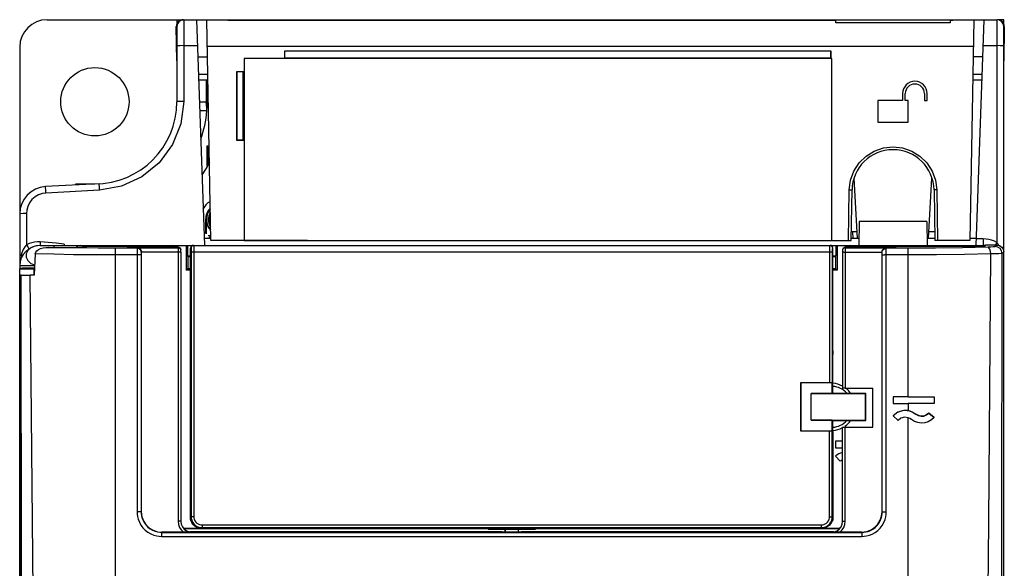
# Model space of a CAD drawing. Header units: millimetres. Extents: x 0 to 450, y 0 to 500.
# Tile 27 of 46: x 183 to 255, y 287 to 327. Entities that reach past the tile are written whole.
import ezdxf

# ---------------------------------------------------------------- set-up
doc = ezdxf.new("R2010")
doc.units = ezdxf.units.MM
doc.header["$LTSCALE"] = 32.592593
doc.layers.get('0').update_dxf_attribs({"linetype": 'CONTINUOUS'})

msp = doc.modelspace()

# ---------------------------------------------------------------- linework, layer by layer
at = {"color": 7, "linetype": 'CONTINUOUS'}
for p, q in [((184.738, 326.804), (194.695, 326.804)), ((194.238, 326.804), (194.238, 326.497)), ((194.738, 326.804), (194.738, 320.831)), ((194.738, 326.804), (254.238, 326.804)), ((195.68, 326.804), (196.256, 310.304)), ((196.718, 310.654), (196.436, 326.804)), ((197.97, 326.745), (197.967, 326.804)), ((242.454, 326.745), (197.97, 326.745)), ((231.774, 326.804), (231.774, 326.745)), ((235.251, 326.804), (235.254, 326.745)), ((235.338, 326.803), (235.335, 326.804)), ((235.341, 326.798), (235.338, 326.803)), ((235.344, 326.789), (235.341, 326.798)), ((235.344, 326.789), (235.346, 326.745)), ((235.344, 326.789), (251.008, 326.789)), ((242.457, 326.575), (242.454, 326.745)), ((250.819, 326.575), (242.457, 326.575)), ((250.822, 326.745), (250.819, 326.575)), ((251.006, 326.745), (250.822, 326.745)), ((251.009, 326.804), (251.006, 326.745)), ((252.541, 326.804), (252.259, 310.654)), ((252.721, 310.304), (253.297, 326.804)), ((254.238, 326.804), (254.238, 310.51)), ((254.738, 326.804), (254.282, 326.804)), ((254.738, 326.497), (254.738, 326.804)), ((194.238, 323.802), (194.195, 326.296)), ((194.238, 326.304), (194.238, 320.804)), ((254.738, 186.804), (254.738, 326.304)), ((254.782, 326.296), (254.738, 323.804)), ((182.738, 324.804), (182.738, 308.617)), ((194.305, 324.896), (194.238, 324.883)), ((194.488, 324.906), (194.305, 324.896)), ((194.738, 324.909), (194.488, 324.906)), ((194.738, 324.909), (195.746, 324.909)), ((252.506, 324.839), (196.47, 324.839)), ((202.108, 324.504), (202.108, 324.004)), ((202.108, 324.504), (202.117, 324.496)), ((242.108, 324.504), (202.108, 324.504)), ((202.117, 324.496), (202.117, 324.013)), ((242.1, 324.496), (202.117, 324.496)), ((242.108, 324.504), (242.1, 324.496)), ((242.1, 324.013), (242.1, 324.496)), ((242.108, 324.004), (242.108, 324.504)), ((253.231, 324.909), (254.238, 324.909)), ((254.488, 324.906), (254.238, 324.909)), ((254.671, 324.896), (254.488, 324.906)), ((254.738, 324.883), (254.671, 324.896)), ((195.775, 324.084), (196.483, 324.084)), ((199.161, 323.968), (199.161, 310.67)), ((242.161, 323.968), (199.161, 323.968)), ((202.108, 324.004), (202.117, 324.013)), ((202.108, 324.004), (242.108, 324.004)), ((202.117, 324.013), (242.1, 324.013)), ((242.108, 324.004), (242.1, 324.013)), ((242.161, 310.67), (242.161, 323.968)), ((253.202, 324.084), (252.493, 324.084)), ((196.506, 322.804), (195.819, 322.804)), ((198.608, 323.004), (198.608, 318.004)), ((198.608, 323.004), (198.617, 322.996)), ((199.108, 323.004), (198.608, 323.004)), ((198.617, 322.996), (198.617, 318.013)), ((199.1, 322.996), (198.617, 322.996)), ((199.1, 318.013), (199.1, 322.996)), ((199.108, 318.004), (199.108, 323.004)), ((253.157, 322.804), (252.471, 322.804)), ((195.833, 322.404), (196.513, 322.404)), ((196.379, 322.404), (196.38, 320.804)), ((196.438, 322.404), (196.438, 320.804)), ((196.468, 320.804), (196.468, 322.404)), ((252.464, 322.404), (253.143, 322.404)), ((247.338, 321.404), (247.338, 320.904)), ((247.538, 320.904), (247.538, 321.404)), ((248.938, 321.404), (248.938, 320.904)), ((249.138, 320.904), (249.138, 321.404)), ((194.305, 320.818), (194.238, 320.804)), ((194.488, 320.827), (194.305, 320.818)), ((194.738, 320.831), (194.488, 320.827)), ((194.738, 320.831), (194.531, 319.202)), ((195.889, 320.804), (196.38, 320.804)), ((196.404, 320.584), (196.38, 320.804)), ((196.468, 320.804), (196.438, 320.804)), ((245.538, 320.904), (245.538, 319.304)), ((247.338, 320.904), (245.538, 320.904)), ((247.738, 320.904), (247.538, 320.904)), ((247.738, 319.304), (247.738, 320.904)), ((248.938, 320.904), (249.138, 320.904)), ((196.436, 320.141), (195.912, 320.141)), ((196.423, 320.363), (196.404, 320.584)), ((196.436, 320.141), (196.423, 320.363)), ((194.531, 319.202), (193.919, 317.673)), ((245.538, 319.304), (247.738, 319.304)), ((198.608, 318.004), (198.617, 318.013)), ((198.608, 318.004), (199.108, 318.004)), ((198.617, 318.013), (199.1, 318.013)), ((199.108, 318.004), (199.1, 318.013)), ((193.919, 317.673), (192.949, 316.352)), ((196.438, 317.554), (196.438, 316.09)), ((196.496, 317.439), (196.438, 317.554)), ((196.597, 317.554), (196.438, 317.554)), ((196.496, 317.439), (196.496, 316.189)), ((196.599, 317.439), (196.496, 317.439)), ((244.665, 316.827), (245.265, 317.199)), ((245.265, 317.199), (245.934, 317.429)), ((245.934, 317.429), (246.638, 317.508)), ((246.638, 317.508), (247.341, 317.43)), ((247.341, 317.43), (248.01, 317.199)), ((248.01, 317.199), (248.61, 316.828)), ((192.949, 316.352), (191.682, 315.318)), ((243.776, 315.738), (244.16, 316.333)), ((244.16, 316.333), (244.665, 316.827)), ((248.61, 316.828), (249.115, 316.334)), ((249.115, 316.334), (249.5, 315.739)), ((243.53, 315.07), (243.776, 315.738)), ((249.5, 315.739), (249.746, 315.071)), ((191.682, 315.318), (190.19, 314.631)), ((243.439, 314.364), (243.53, 315.07)), ((244.034, 310.799), (243.802, 315.229)), ((249.243, 310.799), (249.475, 315.229)), ((249.746, 315.071), (249.838, 314.364)), ((184.66, 314.134), (184.396, 314.097)), ((188.552, 314.813), (184.634, 314.607)), ((184.638, 314.545), (184.634, 314.607)), ((184.647, 314.373), (184.638, 314.545)), ((184.66, 314.134), (184.647, 314.373)), ((188.578, 314.34), (184.66, 314.134)), ((186.838, 314.723), (186.838, 314.804)), ((186.838, 314.804), (188.238, 314.804)), ((187.838, 314.775), (187.838, 314.804)), ((188.556, 314.75), (188.552, 314.813)), ((188.566, 314.578), (188.556, 314.75)), ((188.578, 314.34), (188.566, 314.578)), ((190.19, 314.631), (188.578, 314.34)), ((243.374, 310.654), (243.439, 314.364)), ((243.439, 314.364), (243.539, 314.362)), ((243.539, 314.362), (243.612, 314.359)), ((243.574, 310.654), (243.639, 314.357)), ((243.612, 314.359), (243.639, 314.357)), ((249.665, 314.359), (249.638, 314.357)), ((249.638, 314.357), (249.702, 310.654)), ((249.738, 314.362), (249.665, 314.359)), ((249.838, 314.364), (249.738, 314.362)), ((249.838, 314.364), (249.902, 310.654)), ((183.456, 313.414), (183.329, 313.15)), ((183.638, 313.656), (183.456, 313.414)), ((183.866, 313.857), (183.638, 313.656)), ((184.125, 314.005), (183.866, 313.857)), ((184.396, 314.097), (184.125, 314.005)), ((183.259, 312.884), (183.238, 312.636)), ((183.329, 313.15), (183.259, 312.884)), ((182.805, 312.623), (182.738, 312.61)), ((182.988, 312.633), (182.805, 312.623)), ((183.238, 312.636), (182.988, 312.633)), ((183.238, 312.636), (183.238, 310.345)), ((196.343, 312.204), (196.343, 311.187)), ((196.343, 312.204), (196.388, 312.204)), ((196.388, 312.204), (196.388, 311.142)), ((244.16, 312.054), (244.13, 310.304)), ((249.116, 312.054), (244.16, 312.054)), ((249.116, 312.054), (249.147, 310.304)), ((244.007, 311.304), (243.585, 311.304)), ((244.008, 311.291), (243.585, 311.291)), ((243.735, 310.804), (243.71, 311.291)), ((249.691, 311.304), (249.269, 311.304)), ((183.826, 310.546), (183.623, 310.502)), ((184.032, 310.565), (183.826, 310.546)), ((184.238, 310.561), (184.032, 310.565)), ((184.238, 310.561), (184.231, 310.432)), ((184.817, 310.512), (184.238, 310.561)), ((185.405, 310.458), (184.817, 310.512)), ((196.718, 310.804), (196.238, 310.804)), ((196.712, 311), (196.529, 311)), ((203.807, 310.654), (196.718, 310.654)), ((199.161, 310.67), (242.161, 310.67)), ((203.58, 310.654), (203.58, 310.667)), ((203.78, 310.654), (203.781, 310.667)), ((203.807, 310.667), (203.807, 310.654)), ((210.409, 310.654), (210.409, 310.667)), ((210.409, 310.654), (211.707, 310.654)), ((210.436, 310.667), (210.436, 310.654)), ((210.636, 310.667), (210.636, 310.654)), ((211.48, 310.654), (211.48, 310.667)), ((211.68, 310.654), (211.681, 310.667)), ((211.707, 310.667), (211.707, 310.654)), ((218.309, 310.654), (218.309, 310.667)), ((218.309, 310.654), (219.607, 310.654)), ((218.336, 310.667), (218.336, 310.654)), ((218.536, 310.667), (218.536, 310.654)), ((219.38, 310.654), (219.38, 310.667)), ((219.58, 310.654), (219.581, 310.667)), ((219.607, 310.667), (219.607, 310.654)), ((226.209, 310.654), (226.209, 310.667)), ((226.209, 310.654), (227.507, 310.654)), ((226.236, 310.667), (226.236, 310.654)), ((226.436, 310.667), (226.436, 310.654)), ((227.28, 310.654), (227.28, 310.667)), ((227.48, 310.654), (227.481, 310.667)), ((227.507, 310.667), (227.507, 310.654)), ((234.109, 310.654), (234.109, 310.667)), ((234.109, 310.654), (243.574, 310.654)), ((234.136, 310.667), (234.136, 310.654)), ((234.336, 310.667), (234.336, 310.654)), ((244.138, 310.804), (243.574, 310.804)), ((249.702, 310.804), (249.138, 310.804)), ((252.259, 310.654), (249.702, 310.654)), ((252.738, 310.804), (252.259, 310.804)), ((253.238, 310.778), (252.737, 310.778)), ((253.238, 310.778), (253.238, 310.304)), ((253.447, 310.767), (253.238, 310.778)), ((253.654, 310.735), (253.447, 310.767)), ((253.856, 310.68), (253.654, 310.735)), ((254.052, 310.605), (253.856, 310.68)), ((254.238, 310.51), (254.052, 310.605)), ((254.238, 310.51), (254.116, 310.303)), ((254.363, 310.341), (254.238, 310.51)), ((182.988, 310.006), (182.885, 309.768)), ((183.108, 310.199), (182.988, 310.006)), ((183.238, 310.345), (183.108, 310.199)), ((183.326, 309.933), (183.2, 309.689)), ((183.426, 310.435), (183.238, 310.345)), ((183.238, 310.345), (183.324, 310.199)), ((183.324, 310.199), (183.393, 310.098)), ((183.564, 310.132), (183.326, 309.933)), ((183.393, 310.098), (183.428, 310.067)), ((183.623, 310.502), (183.426, 310.435)), ((183.879, 310.26), (183.564, 310.132)), ((183.876, 309.692), (183.91, 309.811)), ((184.238, 310.304), (183.879, 310.26)), ((183.91, 309.811), (183.994, 309.917)), ((183.994, 309.917), (184.117, 310.006)), ((184.117, 310.006), (184.269, 310.074)), ((184.231, 310.432), (184.231, 310.338)), ((184.231, 310.338), (184.238, 310.304)), ((184.238, 310.304), (252.716, 310.304)), ((184.269, 310.074), (184.444, 310.123)), ((184.444, 310.123), (184.639, 310.153)), ((184.639, 310.153), (184.854, 310.163)), ((184.854, 310.163), (186.83, 310.163)), ((186.011, 310.137), (184.854, 310.163)), ((185.238, 310.304), (185.238, 310.163)), ((186.002, 310.403), (185.405, 310.458)), ((186.002, 310.403), (186.003, 310.304)), ((187.223, 310.118), (186.011, 310.137)), ((186.83, 310.163), (187.302, 310.19)), ((186.923, 310.192), (186.902, 310.167)), ((187.047, 310.273), (186.923, 310.192)), ((187.177, 310.304), (187.047, 310.273)), ((188.472, 310.107), (187.223, 310.118)), ((187.302, 310.19), (187.643, 310.221)), ((187.643, 310.221), (187.835, 310.255)), ((187.697, 310.231), (187.698, 310.304)), ((187.835, 310.255), (189.438, 310.255)), ((189.738, 310.103), (188.472, 310.107)), ((189.438, 310.255), (190.611, 310.22)), ((189.538, 310.304), (189.539, 310.256)), ((189.738, 213.373), (189.738, 310.103)), ((191.337, 310.103), (189.738, 310.103)), ((190.611, 310.22), (191.909, 310.197)), ((191.329, 309.882), (191.328, 309.743)), ((191.331, 309.998), (191.329, 309.882)), ((191.334, 310.074), (191.331, 309.998)), ((191.337, 310.103), (191.334, 310.074)), ((191.354, 310.119), (191.337, 310.103)), ((191.487, 310.063), (191.337, 310.103)), ((191.354, 310.119), (194.333, 310.119)), ((191.354, 310.119), (191.441, 310.1)), ((191.441, 310.1), (191.517, 310.056)), ((191.596, 309.953), (191.487, 310.063)), ((191.517, 310.056), (191.579, 309.991)), ((191.579, 309.991), (191.62, 309.91)), ((191.637, 309.803), (191.596, 309.953)), ((191.62, 309.91), (191.638, 309.82)), ((191.634, 309.792), (191.631, 309.761)), ((191.637, 309.803), (191.634, 309.792)), ((191.638, 309.805), (191.637, 309.803)), ((191.638, 309.82), (191.638, 309.812)), ((194.436, 309.82), (191.638, 309.82)), ((191.638, 309.812), (191.638, 309.805)), ((191.638, 309.805), (191.638, 290.838)), ((191.909, 310.197), (193.271, 310.19)), ((193.271, 310.19), (194.308, 310.19)), ((193.733, 310.26), (193.631, 310.19)), ((193.919, 310.304), (193.733, 310.26)), ((194.308, 310.19), (194.333, 310.119)), ((194.308, 310.19), (194.385, 310.175)), ((194.333, 310.119), (194.334, 310.093)), ((194.433, 310.092), (194.333, 310.119)), ((194.334, 310.093), (194.334, 310.028)), ((194.334, 310.028), (194.335, 309.931)), ((194.335, 309.931), (194.335, 309.82)), ((194.335, 309.82), (194.335, 290.137)), ((194.385, 310.175), (194.45, 310.131)), ((194.506, 310.019), (194.433, 310.092)), ((194.509, 309.819), (194.436, 309.82)), ((194.45, 310.131), (194.494, 310.066)), ((194.494, 310.066), (194.497, 310.055)), ((194.498, 310.055), (194.522, 309.984)), ((194.522, 309.984), (194.506, 310.019)), ((194.535, 309.819), (194.509, 309.819)), ((194.523, 309.982), (194.522, 309.984)), ((194.533, 309.919), (194.523, 309.982)), ((194.526, 309.973), (194.523, 309.982)), ((194.532, 309.943), (194.526, 309.973)), ((194.533, 309.923), (194.532, 309.943)), ((194.534, 309.903), (194.533, 309.923)), ((194.534, 309.874), (194.534, 309.903)), ((194.535, 309.836), (194.534, 309.874)), ((194.535, 309.836), (194.535, 290.136)), ((194.921, 310.304), (194.921, 308.488)), ((195.021, 310.304), (195.021, 309.539)), ((195.238, 290.426), (195.238, 310.104)), ((195.276, 310.139), (195.273, 310.104)), ((195.273, 310.105), (195.273, 302.882)), ((195.273, 310.105), (195.275, 310.099)), ((195.275, 310.099), (195.278, 310.079)), ((195.285, 310.173), (195.276, 310.139)), ((195.278, 310.079), (195.28, 310.043)), ((195.28, 310.043), (195.282, 309.992)), ((195.282, 309.992), (195.283, 309.931)), ((195.283, 309.931), (195.284, 309.867)), ((195.284, 309.867), (195.284, 309.804)), ((195.284, 309.804), (195.284, 290.471)), ((242.193, 309.804), (195.284, 309.804)), ((195.3, 310.205), (195.285, 310.173)), ((195.32, 310.233), (195.3, 310.205)), ((195.345, 310.258), (195.32, 310.233)), ((195.373, 310.278), (195.345, 310.258)), ((195.405, 310.292), (195.373, 310.278)), ((195.444, 310.305), (195.405, 310.292)), ((195.473, 310.304), (195.475, 310.294)), ((195.475, 310.294), (195.478, 310.259)), ((195.478, 310.259), (195.48, 310.197)), ((195.48, 310.197), (195.482, 310.113)), ((195.482, 310.113), (195.483, 310.012)), ((195.483, 310.012), (195.484, 309.906)), ((195.484, 309.906), (195.484, 309.804)), ((195.484, 309.804), (195.484, 290.471)), ((241.994, 310.006), (241.993, 309.902)), ((241.993, 309.902), (241.993, 309.804)), ((241.993, 309.804), (241.993, 300.265)), ((241.995, 310.107), (241.994, 310.006)), ((241.997, 310.194), (241.995, 310.107)), ((241.999, 310.257), (241.997, 310.194)), ((242.001, 310.294), (241.999, 310.257)), ((242.003, 310.304), (242.001, 310.294)), ((242.003, 310.304), (242.042, 310.301)), ((242.042, 310.301), (242.08, 310.289)), ((242.08, 310.289), (242.114, 310.271)), ((242.114, 310.271), (242.145, 310.246)), ((242.145, 310.246), (242.17, 310.216)), ((242.17, 310.216), (242.188, 310.181)), ((242.188, 310.181), (242.199, 310.143)), ((242.194, 309.928), (242.193, 309.864)), ((242.193, 309.864), (242.193, 309.804)), ((242.193, 309.804), (242.193, 300.255)), ((242.195, 309.989), (242.194, 309.928)), ((242.197, 310.041), (242.195, 309.989)), ((242.199, 310.079), (242.197, 310.041)), ((242.199, 310.143), (242.203, 310.104)), ((242.201, 310.099), (242.199, 310.079)), ((242.203, 310.104), (242.201, 310.099)), ((242.203, 310.104), (242.203, 302.882)), ((242.238, 300.323), (242.238, 310.104)), ((242.456, 310.304), (242.456, 309.539)), ((242.555, 310.304), (242.555, 308.488)), ((242.943, 309.91), (242.942, 309.888)), ((242.942, 309.888), (242.942, 309.858)), ((242.942, 309.858), (242.942, 309.823)), ((242.942, 309.823), (242.942, 299.876)), ((242.967, 309.819), (242.942, 309.819)), ((242.954, 309.984), (242.943, 309.919)), ((242.946, 309.949), (242.943, 309.927)), ((242.943, 309.927), (242.943, 309.91)), ((242.952, 309.976), (242.946, 309.949)), ((242.954, 309.984), (242.952, 309.976)), ((242.979, 310.055), (242.954, 309.984)), ((242.97, 310.019), (242.954, 309.984)), ((243.041, 309.82), (242.967, 309.819)), ((243.043, 310.092), (242.97, 310.019)), ((242.979, 310.055), (242.983, 310.066)), ((242.983, 310.066), (243.027, 310.132)), ((243.027, 310.132), (243.092, 310.175)), ((243.041, 309.82), (245.839, 309.82)), ((243.143, 310.119), (243.043, 310.092)), ((243.092, 310.175), (243.168, 310.19)), ((243.143, 310.092), (243.142, 310.026)), ((243.142, 310.026), (243.142, 309.929)), ((243.142, 309.929), (243.142, 309.82)), ((243.142, 309.82), (243.142, 299.866)), ((243.168, 310.19), (243.143, 310.119)), ((243.143, 310.119), (243.143, 310.092)), ((243.143, 310.119), (246.123, 310.119)), ((243.168, 310.19), (244.205, 310.19)), ((243.729, 310.267), (243.557, 310.304)), ((243.848, 310.19), (243.729, 310.267)), ((244.205, 310.19), (245.568, 310.197)), ((245.568, 310.197), (246.866, 310.22)), ((245.838, 309.812), (245.839, 309.82)), ((245.838, 309.805), (245.838, 309.812)), ((245.838, 290.838), (245.838, 309.805)), ((245.84, 309.803), (245.838, 309.805)), ((245.839, 309.82), (245.856, 309.91)), ((245.84, 309.803), (245.88, 309.953)), ((245.843, 309.792), (245.84, 309.803)), ((245.846, 309.761), (245.843, 309.792)), ((245.856, 309.91), (245.898, 309.991)), ((245.88, 309.953), (245.99, 310.063)), ((245.898, 309.991), (245.959, 310.056)), ((245.959, 310.056), (246.036, 310.1)), ((245.99, 310.063), (246.139, 310.103)), ((246.036, 310.1), (246.123, 310.119)), ((246.139, 310.103), (246.123, 310.119)), ((246.142, 310.074), (246.139, 310.103)), ((247.738, 310.103), (246.139, 310.103)), ((246.145, 309.998), (246.142, 310.074)), ((246.147, 309.882), (246.145, 309.998)), ((246.149, 309.743), (246.147, 309.882)), ((246.866, 310.22), (248.038, 310.255)), ((249.752, 310.111), (247.738, 310.103)), ((247.738, 299.241), (247.738, 310.103)), ((247.938, 310.304), (247.939, 310.255)), ((248.038, 310.255), (253.375, 310.255)), ((251.715, 310.135), (249.752, 310.111)), ((253.576, 310.174), (251.715, 310.135)), ((252.716, 310.304), (252.716, 310.255)), ((252.731, 310.255), (252.731, 310.304)), ((252.731, 310.304), (253.238, 310.304)), ((253.131, 310.255), (253.131, 310.304)), ((253.401, 310.331), (253.375, 310.255)), ((254.239, 310.331), (253.401, 310.331)), ((253.795, 310.181), (253.576, 310.174)), ((253.66, 310.13), (253.576, 310.174)), ((253.732, 310.023), (253.66, 310.13)), ((253.782, 309.866), (253.732, 310.023)), ((253.803, 309.682), (253.782, 309.866)), ((253.968, 310.192), (253.795, 310.181)), ((254.077, 310.204), (253.968, 310.192)), ((254.119, 310.216), (254.077, 310.204)), ((254.239, 310.331), (254.119, 310.216)), ((254.31, 310.178), (254.119, 310.216)), ((254.239, 310.331), (254.43, 310.293)), ((254.472, 310.069), (254.31, 310.178)), ((254.384, 310.302), (254.363, 310.341)), ((254.43, 310.293), (254.592, 310.185)), ((254.58, 309.908), (254.472, 310.069)), ((254.619, 309.717), (254.58, 309.908)), ((254.592, 310.185), (254.7, 310.023)), ((254.738, 309.832), (254.619, 309.717)), ((254.7, 310.023), (254.738, 309.832)), ((182.885, 309.768), (182.81, 309.501)), ((183.2, 309.689), (183.207, 309.435)), ((183.207, 309.435), (183.331, 309.19)), ((183.331, 309.19), (183.564, 308.988)), ((183.847, 309.173), (183.819, 308.655)), ((183.876, 309.692), (183.847, 309.173)), ((185.237, 309.654), (183.876, 309.692)), ((186.687, 309.627), (185.237, 309.654)), ((188.198, 309.61), (186.687, 309.627)), ((189.738, 309.605), (188.198, 309.61)), ((191.473, 309.605), (189.738, 309.605)), ((191.328, 309.743), (191.327, 309.605)), ((191.327, 309.605), (191.327, 290.828)), ((191.582, 309.604), (191.473, 309.605)), ((191.627, 309.604), (191.582, 309.604)), ((191.629, 309.715), (191.627, 309.659)), ((191.627, 309.659), (191.627, 309.604)), ((191.627, 309.604), (191.627, 290.827)), ((191.631, 309.761), (191.629, 309.715)), ((195.038, 309.504), (195.021, 309.539)), ((195.021, 309.539), (195.238, 309.539)), ((195.038, 309.504), (195.038, 308.604)), ((195.038, 309.504), (195.238, 309.504)), ((242.238, 309.539), (242.456, 309.539)), ((242.238, 309.504), (242.438, 309.504)), ((242.438, 309.504), (242.456, 309.539)), ((242.438, 309.504), (242.438, 308.604)), ((245.848, 309.715), (245.846, 309.761)), ((245.849, 309.659), (245.848, 309.715)), ((245.85, 309.604), (245.849, 309.659)), ((245.85, 290.827), (245.85, 309.604)), ((245.85, 309.604), (245.895, 309.604)), ((245.895, 309.604), (246.004, 309.605)), ((247.738, 309.605), (246.004, 309.605)), ((246.149, 309.605), (246.149, 309.743)), ((246.149, 290.828), (246.149, 309.605)), ((249.831, 309.613), (247.738, 309.605)), ((251.869, 309.639), (249.831, 309.613)), ((253.803, 309.682), (251.869, 309.639)), ((253.652, 290.07), (253.803, 309.682)), ((254.131, 309.688), (253.803, 309.682)), ((254.39, 309.697), (254.131, 309.688)), ((254.554, 309.707), (254.39, 309.697)), ((254.619, 309.717), (254.554, 309.707)), ((254.602, 287.939), (254.619, 309.717)), ((183.827, 308.804), (182.738, 308.804)), ((182.788, 308.623), (182.738, 308.617)), ((182.738, 215.541), (182.738, 308.604)), ((182.738, 308.604), (183.788, 308.604)), ((182.939, 308.63), (182.788, 308.623)), ((183.178, 308.635), (182.939, 308.63)), ((183.488, 308.639), (183.178, 308.635)), ((183.818, 308.642), (183.488, 308.639)), ((183.564, 308.988), (183.831, 308.876)), ((183.819, 308.655), (183.79, 308.138)), ((183.817, 308.611), (183.794, 308.61)), ((183.794, 308.197), (183.794, 308.61)), ((195.038, 308.604), (194.921, 308.488)), ((195.238, 308.488), (194.921, 308.488)), ((195.238, 308.604), (195.038, 308.604)), ((242.438, 308.604), (242.238, 308.604)), ((242.555, 308.488), (242.238, 308.488)), ((242.555, 308.488), (242.438, 308.604)), ((182.793, 308.133), (182.856, 215.54)), ((182.793, 308.133), (182.796, 308.133)), ((182.84, 308.135), (182.796, 308.133)), ((182.796, 308.133), (182.859, 215.541)), ((182.84, 308.135), (182.898, 308.136)), ((182.87, 277.773), (182.84, 308.135)), ((182.898, 308.136), (183.036, 308.136)), ((183.036, 308.136), (183.245, 308.137)), ((183.245, 308.137), (183.507, 308.137)), ((183.79, 308.138), (183.507, 308.137)), ((183.793, 277.785), (183.507, 308.137)), ((182.795, 305.604), (182.738, 305.604)), ((195.238, 302.882), (195.273, 302.882)), ((195.239, 302.322), (195.273, 302.882)), ((242.203, 302.882), (242.237, 302.322)), ((242.238, 302.882), (242.203, 302.882)), ((239.878, 300.265), (239.878, 296.744)), ((241.993, 300.265), (239.878, 300.265)), ((239.878, 300.265), (239.888, 300.254)), ((239.888, 300.254), (239.888, 296.754)), ((242.193, 300.254), (239.888, 300.254)), ((242.068, 300.264), (241.993, 300.265)), ((242.132, 300.262), (242.068, 300.264)), ((242.176, 300.259), (242.132, 300.262)), ((242.193, 300.255), (242.176, 300.259)), ((242.193, 300.255), (242.193, 300.254)), ((242.193, 299.484), (242.193, 300.254)), ((242.235, 300.317), (242.238, 300.323)), ((242.235, 299.504), (242.235, 300.317)), ((242.238, 300.222), (242.235, 300.226)), ((242.238, 300.222), (242.238, 300.317)), ((242.956, 299.873), (242.942, 299.876)), ((242.999, 299.869), (242.956, 299.873)), ((243.065, 299.867), (242.999, 299.869)), ((243.142, 299.866), (243.065, 299.867)), ((243.142, 299.866), (245.164, 299.866)), ((245.164, 297.014), (245.164, 299.866)), ((242.193, 299.484), (240.638, 299.484)), ((240.638, 297.529), (240.638, 299.48)), ((240.638, 299.48), (241.942, 299.48)), ((241.942, 299.48), (243.279, 299.48)), ((242.193, 299.484), (242.235, 299.504)), ((242.235, 299.504), (244.638, 299.504)), ((243.279, 299.48), (244.614, 299.48)), ((244.638, 299.504), (244.614, 299.48)), ((244.614, 298.827), (244.614, 299.48)), ((244.638, 297.504), (244.638, 299.504)), ((246.638, 299.241), (246.638, 298.741)), ((247.738, 299.241), (246.638, 299.241)), ((247.738, 299.241), (249.638, 299.241)), ((249.638, 299.241), (249.638, 298.741)), ((244.614, 298.182), (244.614, 298.827)), ((246.638, 298.741), (247.738, 298.741)), ((247.738, 298.741), (247.738, 298.224)), ((249.638, 298.741), (247.738, 298.741)), ((244.614, 297.529), (244.614, 298.182)), ((247, 298.113), (246.638, 297.834)), ((246.867, 298.036), (246.638, 297.835)), ((246.638, 297.835), (247.013, 297.504)), ((247.138, 298.173), (246.867, 298.036)), ((247.44, 298.237), (247, 298.113)), ((247.222, 297.666), (247.013, 297.504)), ((247.435, 298.237), (247.138, 298.173)), ((247.476, 297.738), (247.222, 297.666)), ((247.738, 298.224), (247.435, 298.237)), ((247.894, 298.187), (247.44, 298.237)), ((247.738, 297.712), (247.476, 297.738)), ((247.738, 298.224), (248.033, 298.134)), ((247.738, 213.373), (247.738, 297.712)), ((247.866, 297.66), (247.738, 297.712)), ((247.98, 297.584), (247.866, 297.66)), ((248.296, 297.971), (247.894, 298.187)), ((248.201, 297.441), (247.98, 297.584)), ((248.033, 298.134), (248.296, 297.972)), ((248.296, 297.972), (248.296, 297.971)), ((248.296, 297.972), (248.48, 297.864)), ((248.618, 297.824), (248.296, 297.971)), ((248.48, 297.864), (248.688, 297.816)), ((248.97, 297.853), (248.618, 297.824)), ((248.688, 297.816), (248.902, 297.833)), ((248.902, 297.833), (249.1, 297.915)), ((249.263, 298.051), (248.97, 297.853)), ((249.1, 297.915), (249.263, 298.051)), ((249.444, 297.544), (249.217, 297.414)), ((249.263, 298.051), (249.263, 298.051)), ((249.638, 297.72), (249.263, 298.051)), ((249.263, 298.051), (249.638, 297.72)), ((249.638, 297.72), (249.444, 297.544)), ((240.638, 297.529), (241.942, 297.529)), ((242.193, 297.525), (240.638, 297.525)), ((241.942, 297.529), (243.279, 297.529)), ((242.193, 296.754), (242.193, 297.525)), ((242.193, 297.525), (242.235, 297.504)), ((242.235, 296.692), (242.235, 297.504)), ((242.235, 297.504), (244.638, 297.504)), ((242.942, 297.003), (242.956, 297.007)), ((242.942, 290.136), (242.942, 297.003)), ((242.956, 297.007), (242.999, 297.011)), ((242.999, 297.011), (243.065, 297.013)), ((243.065, 297.013), (243.142, 297.014)), ((243.142, 290.137), (243.142, 297.014)), ((243.142, 297.014), (245.164, 297.014)), ((243.279, 297.529), (244.614, 297.529)), ((244.614, 297.529), (244.638, 297.504)), ((248.447, 297.35), (248.201, 297.441)), ((248.706, 297.315), (248.447, 297.35)), ((248.967, 297.336), (248.706, 297.315)), ((249.217, 297.414), (248.967, 297.336)), ((239.878, 296.744), (239.888, 296.754)), ((239.878, 296.744), (241.993, 296.744)), ((239.888, 296.754), (242.193, 296.754)), ((241.993, 296.744), (242.067, 296.745)), ((241.993, 290.471), (241.993, 296.744)), ((242.067, 296.745), (242.131, 296.747)), ((242.131, 296.747), (242.175, 296.75)), ((242.175, 296.75), (242.193, 296.754)), ((242.193, 296.754), (242.193, 296.754)), ((242.193, 290.471), (242.193, 296.754)), ((242.235, 296.692), (242.238, 296.686)), ((242.238, 296.686), (242.238, 290.426)), ((242.438, 296.004), (242.438, 295.504)), ((242.942, 296.004), (242.438, 296.004)), ((242.438, 295.504), (242.942, 295.504)), ((242.438, 294.899), (242.772, 294.526)), ((191.327, 290.828), (191.335, 290.663)), ((191.473, 290.828), (191.327, 290.828)), ((191.335, 290.663), (191.361, 290.481)), ((191.361, 290.481), (191.412, 290.281)), ((191.582, 290.828), (191.473, 290.828)), ((191.627, 290.827), (191.582, 290.828)), ((191.627, 290.827), (191.638, 290.838)), ((191.627, 290.827), (191.633, 290.69)), ((191.633, 290.69), (191.655, 290.538)), ((191.638, 290.838), (191.687, 290.458)), ((191.655, 290.538), (191.697, 290.372)), ((191.687, 290.458), (191.814, 290.133)), ((191.697, 290.372), (191.765, 290.197)), ((195.284, 290.471), (195.239, 290.426)), ((195.247, 290.314), (195.239, 290.426)), ((195.239, 290.426), (195.239, 290.204)), ((195.284, 290.471), (195.293, 290.349)), ((195.484, 290.471), (195.284, 290.471)), ((195.293, 290.349), (195.325, 290.218)), ((195.484, 290.471), (195.491, 290.379)), ((195.491, 290.379), (195.515, 290.281)), ((241.962, 290.281), (241.986, 290.379)), ((241.986, 290.379), (241.993, 290.471)), ((241.993, 290.471), (242.193, 290.471)), ((242.151, 290.217), (242.183, 290.349)), ((242.183, 290.349), (242.193, 290.471)), ((242.238, 290.426), (242.193, 290.471)), ((242.238, 290.426), (242.23, 290.314)), ((242.238, 290.426), (242.238, 290.204)), ((245.7, 290.208), (245.803, 290.517)), ((245.703, 290.179), (245.775, 290.358)), ((245.775, 290.358), (245.82, 290.53)), ((245.803, 290.517), (245.838, 290.838)), ((245.82, 290.53), (245.843, 290.687)), ((245.838, 290.838), (245.85, 290.827)), ((245.843, 290.687), (245.85, 290.827)), ((245.85, 290.827), (245.895, 290.828)), ((245.895, 290.828), (246.004, 290.828)), ((246.004, 290.828), (246.149, 290.828)), ((246.059, 290.265), (246.113, 290.471)), ((246.113, 290.471), (246.141, 290.659)), ((246.141, 290.659), (246.149, 290.828)), ((191.412, 290.281), (191.494, 290.072)), ((191.494, 290.072), (191.607, 289.864)), ((191.607, 289.864), (191.753, 289.666)), ((191.753, 289.666), (191.927, 289.487)), ((191.765, 290.197), (191.86, 290.024)), ((191.814, 290.133), (191.998, 289.864)), ((191.86, 290.024), (191.981, 289.859)), ((191.981, 289.859), (192.126, 289.71)), ((191.998, 289.864), (192.229, 289.646)), ((192.126, 289.71), (192.291, 289.582)), ((192.229, 289.646), (192.507, 289.478)), ((194.335, 290.137), (194.361, 289.908)), ((194.436, 290.136), (194.335, 290.137)), ((194.361, 289.908), (194.439, 289.693)), ((194.509, 290.136), (194.436, 290.136)), ((194.439, 289.693), (194.564, 289.5)), ((194.535, 290.136), (194.509, 290.136)), ((194.535, 290.136), (194.562, 289.929)), ((194.562, 289.929), (194.642, 289.736)), ((194.642, 289.736), (194.769, 289.57)), ((195.238, 290.204), (195.27, 290.204)), ((195.27, 290.204), (195.247, 290.314)), ((195.277, 290.158), (195.27, 290.204)), ((195.353, 290.013), (195.27, 290.204)), ((195.391, 289.934), (195.277, 290.158)), ((195.325, 290.218), (195.384, 290.083)), ((195.48, 289.853), (195.353, 290.013)), ((195.384, 290.083), (195.472, 289.956)), ((195.568, 289.757), (195.391, 289.934)), ((195.472, 289.956), (195.583, 289.847)), ((195.644, 289.73), (195.48, 289.853)), ((195.515, 290.281), (195.559, 290.179)), ((195.559, 290.179), (195.625, 290.084)), ((195.791, 289.644), (195.568, 289.757)), ((195.583, 289.847), (195.71, 289.764)), ((195.625, 290.084), (195.708, 290.003)), ((195.837, 289.652), (195.644, 289.73)), ((195.708, 290.003), (195.803, 289.941)), ((195.71, 289.764), (195.842, 289.708)), ((195.764, 289.681), (195.807, 289.659)), ((196.038, 289.604), (195.791, 289.644)), ((195.803, 289.941), (195.903, 289.899)), ((195.807, 289.659), (196.054, 289.62)), ((196.038, 289.626), (195.837, 289.652)), ((195.842, 289.708), (195.97, 289.679)), ((195.903, 289.899), (195.998, 289.877)), ((195.97, 289.679), (196.083, 289.671)), ((195.998, 289.877), (196.083, 289.871)), ((196.083, 289.671), (196.038, 289.626)), ((196.038, 289.626), (201.038, 289.623)), ((196.054, 289.62), (196.038, 289.604)), ((196.054, 289.62), (196.223, 289.62)), ((196.083, 289.871), (196.083, 289.671)), ((196.083, 289.871), (241.393, 289.871)), ((196.083, 289.671), (204.137, 289.671)), ((196.238, 289.604), (196.223, 289.62)), ((196.238, 289.604), (196.238, 289.626)), ((201.038, 289.604), (199.961, 289.623)), ((201.038, 289.623), (201.038, 289.604)), ((203.038, 289.605), (204.137, 289.671)), ((203.038, 289.638), (204.135, 289.604)), ((204.135, 289.671), (204.135, 289.604)), ((204.135, 289.671), (233.341, 289.671)), ((204.135, 289.671), (241.393, 289.671)), ((233.341, 289.671), (233.341, 289.604)), ((233.341, 289.671), (234.438, 289.605)), ((233.341, 289.604), (234.438, 289.638)), ((236.438, 289.623), (241.438, 289.626)), ((236.438, 289.623), (236.438, 289.604)), ((237.516, 289.623), (236.438, 289.604)), ((241.238, 289.626), (241.238, 289.604)), ((241.238, 289.604), (241.254, 289.62)), ((241.254, 289.62), (241.323, 289.62)), ((241.323, 289.62), (241.437, 289.638)), ((241.323, 289.62), (241.338, 289.604)), ((241.585, 289.643), (241.338, 289.604)), ((241.393, 289.871), (241.478, 289.877)), ((241.393, 289.871), (241.393, 289.671)), ((241.393, 289.671), (241.506, 289.679)), ((241.438, 289.626), (241.393, 289.671)), ((241.639, 289.652), (241.438, 289.626)), ((241.478, 289.877), (241.574, 289.899)), ((241.506, 289.679), (241.634, 289.708)), ((241.574, 289.899), (241.674, 289.941)), ((241.634, 289.708), (241.767, 289.764)), ((241.832, 289.73), (241.639, 289.652)), ((241.674, 289.941), (241.769, 290.003)), ((241.767, 289.764), (241.894, 289.847)), ((241.769, 290.003), (241.852, 290.084)), ((241.996, 289.853), (241.832, 289.73)), ((241.852, 290.084), (241.917, 290.179)), ((241.894, 289.847), (242.005, 289.956)), ((241.917, 290.179), (241.962, 290.281)), ((242.123, 290.013), (241.996, 289.853)), ((242.005, 289.956), (242.092, 290.082)), ((242.092, 290.082), (242.151, 290.217)), ((242.206, 290.204), (242.123, 290.013)), ((242.23, 290.314), (242.206, 290.204)), ((242.238, 290.204), (242.206, 290.204)), ((242.708, 289.57), (242.835, 289.736)), ((242.835, 289.736), (242.915, 289.929)), ((242.913, 289.5), (243.038, 289.693)), ((242.915, 289.929), (242.942, 290.136)), ((242.942, 290.136), (242.967, 290.136)), ((242.967, 290.136), (243.041, 290.136)), ((243.038, 289.693), (243.115, 289.908)), ((243.041, 290.136), (243.142, 290.137)), ((243.115, 289.908), (243.142, 290.137)), ((245.044, 289.515), (245.312, 289.698)), ((245.165, 289.568), (245.329, 289.691)), ((245.312, 289.698), (245.532, 289.93)), ((245.329, 289.691), (245.477, 289.838)), ((245.477, 289.838), (245.603, 290.003)), ((245.524, 289.465), (245.702, 289.641)), ((245.532, 289.93), (245.7, 290.208)), ((245.603, 290.003), (245.703, 290.179)), ((245.702, 289.641), (245.853, 289.839)), ((245.853, 289.839), (245.973, 290.05)), ((245.973, 290.05), (246.059, 290.265)), ((253.495, 270.337), (253.652, 290.07)), ((191.927, 289.487), (192.124, 289.334)), ((192.124, 289.334), (192.336, 289.212)), ((192.291, 289.582), (192.467, 289.481)), ((192.336, 289.212), (192.552, 289.124)), ((192.467, 289.481), (192.647, 289.407)), ((192.507, 289.478), (192.815, 289.375)), ((192.552, 289.124), (192.761, 289.067)), ((192.647, 289.407), (192.822, 289.36)), ((192.761, 289.067), (192.952, 289.039)), ((192.815, 289.375), (193.136, 289.34)), ((192.822, 289.36), (192.981, 289.336)), ((192.952, 289.039), (193.125, 289.03)), ((192.981, 289.336), (193.125, 289.329)), ((193.125, 289.329), (193.136, 289.34)), ((193.125, 289.329), (193.125, 289.03)), ((193.125, 289.329), (244.352, 289.329)), ((193.125, 289.03), (244.352, 289.03)), ((244.34, 289.34), (193.136, 289.34)), ((194.564, 289.5), (194.73, 289.34)), ((196.038, 289.604), (194.743, 289.604)), ((217.007, 289.591), (194.754, 289.591)), ((194.769, 289.57), (194.935, 289.443)), ((194.935, 289.443), (195.128, 289.363)), ((195.128, 289.363), (195.304, 289.34)), ((218.038, 289.354), (195.196, 289.354)), ((201.038, 289.604), (196.238, 289.604)), ((201.038, 289.604), (203.038, 289.605)), ((203.038, 289.604), (234.438, 289.604)), ((217.007, 289.573), (217.038, 289.604)), ((217.007, 289.591), (217.007, 289.573)), ((217.007, 289.573), (218.238, 289.573)), ((218.038, 289.354), (218.038, 289.34)), ((218.238, 289.573), (218.238, 289.34)), ((218.238, 289.573), (218.252, 289.545)), ((218.252, 289.545), (218.252, 289.34)), ((219.224, 289.545), (218.252, 289.545)), ((219.238, 289.573), (219.224, 289.545)), ((219.224, 289.34), (219.224, 289.545)), ((219.238, 289.34), (219.238, 289.573)), ((219.238, 289.573), (220.47, 289.573)), ((219.438, 289.34), (219.438, 289.354)), ((242.281, 289.354), (219.438, 289.354)), ((220.438, 289.604), (220.47, 289.573)), ((220.47, 289.591), (220.47, 289.573)), ((242.723, 289.591), (220.47, 289.591)), ((234.438, 289.605), (236.438, 289.604)), ((241.238, 289.604), (236.438, 289.604)), ((242.734, 289.604), (241.338, 289.604)), ((242.172, 289.34), (242.349, 289.363)), ((242.349, 289.363), (242.542, 289.443)), ((242.542, 289.443), (242.708, 289.57)), ((242.747, 289.34), (242.913, 289.5)), ((244.34, 289.34), (244.719, 289.389)), ((244.34, 289.34), (244.352, 289.329)), ((244.352, 289.329), (244.492, 289.336)), ((244.352, 289.329), (244.352, 289.03)), ((244.352, 289.03), (244.52, 289.038)), ((244.492, 289.336), (244.646, 289.358)), ((244.52, 289.038), (244.705, 289.065)), ((244.646, 289.358), (244.815, 289.402)), ((244.705, 289.065), (244.908, 289.118)), ((244.719, 289.389), (245.044, 289.515)), ((244.815, 289.402), (244.991, 289.472)), ((244.908, 289.118), (245.118, 289.202)), ((244.991, 289.472), (245.165, 289.568)), ((245.118, 289.202), (245.327, 289.318)), ((245.327, 289.318), (245.524, 289.465)), ((254.586, 265.999), (254.602, 287.939))]:
    msp.add_line(p, q, dxfattribs=at)
msp.add_circle((188.238, 320.804), 2.5, dxfattribs=at)
for centre, radius, start, end in [((184.738, 324.804), 2, 90, 180), ((194.695, 326.304), 0.5, 90, 181), ((194.738, 326.304), 0.5, 90, 180), ((254.238, 326.304), 0.5, 0, 90), ((254.282, 326.304), 0.5, 359, 90), ((248.238, 321.404), 0.9, 0, 180), ((248.238, 321.404), 0.7, 0, 180), ((188.238, 320.804), 6, 270, 360), ((188.238, 320.804), 8.2, 357.6224, 360), ((188.238, 320.804), 8.23, 356.81111, 360), ((188.238, 320.804), 8.224, 340.38844, 355.36928), ((246.638, 314.304), 3, 1, 179), ((188.238, 320.804), 9.5, 325.75667, 332.24541), ((184.738, 312.61), 2, 93, 180), ((197.538, 312.204), 1.585, 123.50095, 151.43113), ((197.538, 312.204), 1.195, 136.6894, 180), ((197.538, 312.204), 1.133, 140.0949, 221.85178), ((197.538, 312.204), 1, 149.04505, 212.53344), ((197.538, 312.204), 1.15, 180, 222.79833), ((197.538, 312.204), 0.937, 157.66346, 204.60895), ((197.538, 312.204), 1.585, 233.76611, 238.33767), ((184.238, 308.804), 1.5, 90, 180), ((195.438, 310.104), 0.2, 88.40393, 180), ((242.038, 310.104), 0.2, 0, 90), ((253.238, 308.804), 1.5, 84.54234, 90), ((242.138, 298.504), 1.5, 41.81031, 86.31112), ((242.138, 298.504), 1.721, 61.80828, 86.66804), ((242.138, 298.504), 1.721, 35.73879, 51.33713), ((242.138, 298.504), 1.5, 273.68888, 318.18969), ((242.138, 298.504), 1.721, 273.34015, 298.15628), ((242.138, 298.504), 1.721, 304.30391, 324.32792), ((243.238, 294.004), 1.2, 104.42967, 131.81031), ((243.238, 294.004), 0.7, 115.27872, 131.81031)]:
    msp.add_arc(centre, radius, start, end, dxfattribs=at)

doc.saveas('drawing.dxf')
